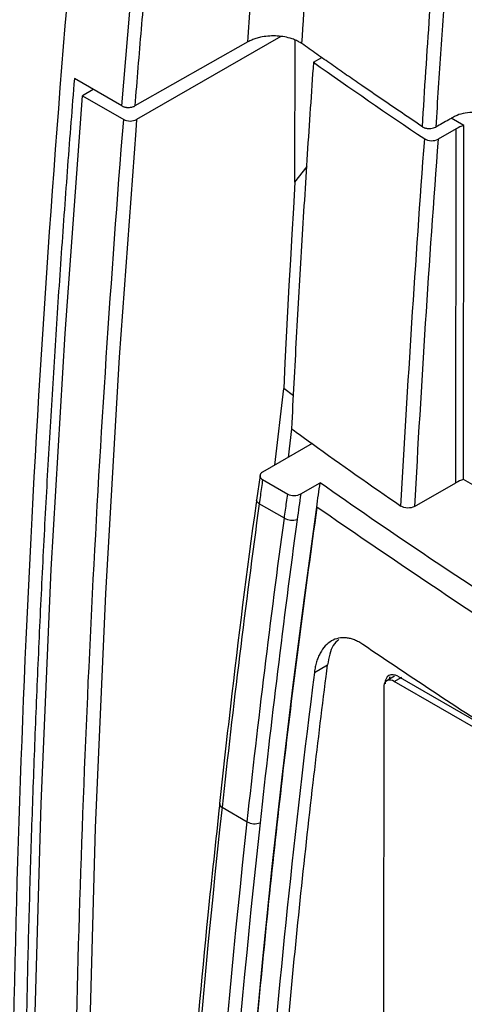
# Model space of a CAD drawing. Header units: millimetres. Extents: x -1111 to 1147, y -743 to 1146.
# Tile 183 of 203: x 825 to 849, y 856 to 910. Entities that reach past the tile are written whole.
import ezdxf

# ---------------------------------------------------------------- set-up
doc = ezdxf.new("R2010")
doc.units = ezdxf.units.MM

msp = doc.modelspace()

# ---------------------------------------------------------------- linework, layer by layer
at = {"color": 7, "linetype": 'Continuous', "lineweight": 25}
for p, q in [((837.47, 908.98), (831.272, 905.464)), ((839.283, 909.28), (831.369, 904.722)), ((840.055, 901.277), (840.062, 909.081)), ((841.066, 907.863), (841.528, 908.129)), ((830.563, 905.467), (827.958, 906.971)), ((828.996, 906.372), (828.398, 906.028)), ((828.398, 906.028), (830.66, 904.721)), ((849.319, 904.386), (848.625, 904.787)), ((848.893, 904.215), (847.9, 903.642)), ((848.875, 884.791), (848.893, 904.215)), ((849.301, 884.963), (849.319, 904.386)), ((840.055, 901.277), (840.723, 902.143)), ((838.942, 885.757), (839.437, 889.957)), ((839.971, 889.564), (839.437, 889.957)), ((839.863, 887.755), (839.675, 886.179)), ((840.991, 886.937), (838.282, 885.376)), ((838.138, 885.194), (837.949, 883.836)), ((838.276, 884.965), (839.655, 884.169)), ((840.367, 884.172), (841.434, 884.787)), ((846.605, 883.484), (848.875, 884.791)), ((888.797, 862.163), (849.301, 884.963)), ((839.473, 882.84), (838.094, 883.636)), ((841.244, 883.452), (841.241, 883.45)), ((841.241, 883.45), (841.276, 883.43)), ((841.119, 874.382), (841.838, 874.796)), ((845.512, 874.166), (845.087, 873.921)), ((845.487, 873.881), (845.912, 874.126)), ((887.235, 849.781), (845.487, 873.881)), ((845.699, 874.167), (851.966, 870.549)), ((844.921, 873.554), (844.899, 849.764)), ((835.91, 867.182), (835.911, 867.187)), ((836.056, 866.975), (837.435, 866.179))]:
    msp.add_line(p, q, dxfattribs=at)
at = {"color": 250, "linetype": 'Continuous', "lineweight": 25}
msp.add_line((831.369, 904.722), (831.321, 904.123), dxfattribs=at)
at = {"color": 7, "linetype": 'Continuous', "lineweight": 25, "flags": 128}
for points in [[(830.563, 905.467), (830.668, 906.766), (830.774, 908.066), (830.882, 909.367), (830.993, 910.669), (831.105, 911.972), (831.219, 913.275), (831.335, 914.58), (831.453, 915.885)], [(826.288, 804.524), (825.865, 816.82), (825.637, 829.237), (825.606, 841.769), (825.772, 854.413), (826.134, 867.165), (826.693, 880.021), (827.447, 892.977), (828.398, 906.028)], [(831.321, 904.123), (830.418, 891.671), (829.663, 878.715), (829.104, 865.859), (828.742, 853.107), (828.576, 840.462), (828.607, 827.93), (828.835, 815.514), (829.045, 808.691)], [(840.055, 901.277), (839.969, 899.857), (839.886, 898.439), (839.805, 897.022), (839.726, 895.607), (839.65, 894.192), (839.577, 892.779), (839.506, 891.367), (839.437, 889.957)], [(841.241, 883.45), (840.561, 878.491), (839.926, 873.55), (839.336, 868.626), (838.791, 863.721), (838.291, 858.835), (837.837, 853.97), (837.428, 849.124), (837.064, 844.3)], [(841.244, 883.452), (841.248, 883.449), (841.252, 883.447), (841.256, 883.444), (841.26, 883.441), (841.264, 883.438), (841.268, 883.435), (841.272, 883.433), (841.276, 883.43)], [(845.247, 874.135), (845.218, 874.032), (845.212, 873.993)]]:
    msp.add_lwpolyline(points, dxfattribs=at)
at = {"color": 250, "linetype": 'Continuous', "lineweight": 25, "flags": 128}
msp.add_lwpolyline([(838.094, 883.636), (838.032, 883.678), (837.985, 883.724), (837.956, 883.771), (837.946, 883.819), (837.947, 883.836)], dxfattribs=at)
at = {"color": 7, "linetype": 'Continuous', "lineweight": 25}
for centre, radius, start, end in [((849.767, 902.662), 1.782, 104.5838, 119.3735), ((849.749, 883.238), 1.782, 104.5838, 119.3735), ((839.909, 883.642), 0.914, 241.4715, 286.8969), ((845.266, 873.61), 0.35, 50.8486, 189.162), ((837.851, 866.951), 0.876, 241.6943, 289.2197)]:
    msp.add_arc(centre, radius, start, end, dxfattribs=at)
at = {"color": 250, "linetype": 'Continuous', "lineweight": 25}
msp.add_arc((836.13, 867.182), 0.22, 180.0593, 250.4485, dxfattribs=at)
at = {"color": 7, "linetype": 'Continuous', "lineweight": 25}
for points, knots in [([(837.47, 908.98), (837.517, 909.694), (837.609, 911.123), (837.758, 913.27), (837.913, 915.421), (838.076, 917.575), (838.246, 919.733), (838.366, 921.174), (838.426, 921.895)], [0, 0, 0, 0, 0.166671, 0.333337, 0.499999, 0.666662, 0.833328, 1, 1, 1, 1]), ([(890.774, 892.354), (890.845, 892.42), (890.981, 892.549), (891.179, 892.735), (891.363, 892.907), (891.532, 893.066), (891.686, 893.211), (891.827, 893.341), (891.937, 893.466), (892.023, 893.581), (892.153, 893.785), (892.274, 894.078), (892.301, 894.453), (892.201, 894.804), (892.029, 895.033), (891.86, 895.189), (891.718, 895.299), (891.474, 895.436), (891.157, 895.621), (890.76, 895.849), (890.286, 896.123), (889.734, 896.442), (888.87, 896.941), (887.763, 897.58), (886.486, 898.317), (885.344, 898.976), (884.336, 899.558), (882.642, 900.536), (880.293, 901.891), (877.322, 903.606), (874.582, 905.188), (871.821, 906.782), (869.003, 908.409), (866.089, 910.091), (863.292, 911.706), (860.98, 913.041), (859.12, 914.115), (857.682, 914.945), (856.265, 915.763), (855.118, 916.426), (854.26, 916.921), (853.71, 917.239), (853.237, 917.511), (852.841, 917.74), (852.523, 917.923), (852.284, 918.064), (852.101, 918.139), (851.852, 918.221), (851.508, 918.287), (851.019, 918.272), (850.532, 918.159), (850.173, 918.001), (849.935, 917.857), (849.803, 917.766), (849.665, 917.656), (849.528, 917.524), (849.377, 917.382), (849.212, 917.227), (849.034, 917.06), (848.842, 916.88), (848.71, 916.757), (848.642, 916.693)], [0, 0, 0, 0, 0.004872, 0.00941, 0.013614, 0.017483, 0.021016, 0.024213, 0.027078, 0.029611, 0.031811, 0.040156, 0.047575, 0.054844, 0.063329, 0.065172, 0.068717, 0.073969, 0.080926, 0.089586, 0.099949, 0.112015, 0.125785, 0.156647, 0.184561, 0.209528, 0.231548, 0.25062, 0.320608, 0.385549, 0.445443, 0.50029, 0.566542, 0.630237, 0.691377, 0.74996, 0.781868, 0.81331, 0.844285, 0.874795, 0.888515, 0.900544, 0.910881, 0.919527, 0.926482, 0.931742, 0.935309, 0.937184, 0.945689, 0.952955, 0.960365, 0.968707, 0.970982, 0.973557, 0.976429, 0.979601, 0.983076, 0.986854, 0.990935, 0.995317, 1, 1, 1, 1]), ([(848.642, 916.693), (848.59, 916.036), (848.486, 914.71), (848.336, 912.703), (848.189, 910.657), (848.046, 908.573), (847.908, 906.451), (847.821, 905.025), (847.777, 904.305)], [0, 0, 0, 0, 0.158267, 0.319893, 0.484879, 0.653225, 0.824932, 1, 1, 1, 1]), ([(832.175, 916.027), (832.111, 915.321), (831.983, 913.909), (831.798, 911.795), (831.617, 909.682), (831.441, 907.572), (831.328, 906.167), (831.272, 905.464)], [0, 0, 0, 0, 0.200002, 0.400001, 0.599999, 0.799998, 1, 1, 1, 1]), ([(840.431, 908.886), (840.4, 908.906), (840.34, 908.947), (840.24, 909.003), (840.135, 909.055), (840.024, 909.103), (839.906, 909.146), (839.703, 909.211), (839.397, 909.279), (838.983, 909.316), (838.564, 909.305), (838.204, 909.25), (837.91, 909.173), (837.675, 909.087), (837.539, 909.016), (837.47, 908.98)], [0, 0, 0, 0, 0.042044, 0.083689, 0.125138, 0.166598, 0.208275, 0.250372, 0.375078, 0.500003, 0.624693, 0.749606, 0.833295, 0.916215, 1, 1, 1, 1]), ([(847.043, 904.325), (846.67, 904.577), (845.924, 905.079), (844.814, 905.836), (843.802, 906.531), (842.887, 907.164), (842.065, 907.737), (841.249, 908.312), (840.703, 908.694), (840.431, 908.886)], [0, 0, 0, 0, 0.167189, 0.333855, 0.5, 0.625081, 0.749996, 0.874998, 1, 1, 1, 1]), ([(841.066, 907.863), (841.008, 907.022), (840.892, 905.338), (840.726, 902.817), (840.566, 900.299), (840.413, 897.784), (840.266, 895.272), (840.125, 892.763), (839.99, 890.257), (839.905, 888.589), (839.863, 887.755)], [0, 0, 0, 0, 0.125002, 0.250002, 0.375003, 0.500002, 0.625002, 0.750001, 0.875001, 1, 1, 1, 1]), ([(827.958, 906.971), (827.894, 906.17), (827.766, 904.569), (827.583, 902.17), (827.407, 899.775), (827.237, 897.384), (827.073, 894.996), (826.917, 892.611), (826.766, 890.23), (826.623, 887.852), (826.486, 885.477), (826.356, 883.106), (826.233, 880.739), (826.116, 878.374), (826.006, 876.014), (825.903, 873.656), (825.806, 871.302), (825.716, 868.952), (825.633, 866.605), (825.556, 864.261), (825.486, 861.92), (825.423, 859.584), (825.366, 857.25), (825.316, 854.92), (825.273, 852.593), (825.236, 850.27), (825.206, 847.95), (825.183, 845.634), (825.166, 843.321), (825.156, 841.011), (825.155, 839.474), (825.154, 838.706)], [0, 0, 0, 0, 0.0345067, 0.0690083, 0.1035051, 0.1379975, 0.172486, 0.2069708, 0.2414525, 0.2759312, 0.3104075, 0.3448818, 0.3793543, 0.4138254, 0.4482957, 0.4827653, 0.5172348, 0.5517044, 0.5861746, 0.6206458, 0.6551183, 0.6895925, 0.7240688, 0.7585476, 0.7930292, 0.8275141, 0.8620025, 0.896495, 0.9309918, 0.9654933, 1, 1, 1, 1]), ([(830.563, 905.467), (830.579, 905.459), (830.611, 905.442), (830.666, 905.421), (830.725, 905.404), (830.788, 905.391), (830.851, 905.384), (830.916, 905.381), (831.002, 905.384), (831.096, 905.398), (831.196, 905.427), (831.246, 905.451), (831.272, 905.464)], [0, 0, 0, 0, 0.082168, 0.16574, 0.249928, 0.333906, 0.416853, 0.498007, 0.578384, 0.745718, 0.867615, 1, 1, 1, 1]), ([(889.917, 882.308), (889.483, 882.558), (888.368, 883.202), (886.518, 884.27), (884.221, 885.596), (881.571, 887.126), (879.143, 888.527), (877.132, 889.688), (875.739, 890.492), (874.49, 891.213), (873.387, 891.85), (872.428, 892.404), (871.614, 892.873), (870.086, 893.756), (867.854, 895.044), (864.932, 896.731), (862.188, 898.315), (859.455, 899.893), (856.71, 901.475), (853.884, 903.118), (851.876, 904.246), (850.717, 904.947), (850.261, 905.08), (849.758, 905.123), (849.262, 905.064), (848.896, 904.943), (848.663, 904.807), (848.308, 904.607), (848.013, 904.439), (847.777, 904.305)], [0, 0, 0, 0, 0.031255, 0.080239, 0.133124, 0.196602, 0.270981, 0.307889, 0.341321, 0.371278, 0.397758, 0.420763, 0.440292, 0.456344, 0.530766, 0.600893, 0.666725, 0.728261, 0.797605, 0.864218, 0.932196, 0.940684, 0.949155, 0.957595, 0.966047, 0.974516, 0.978746, 0.983001, 1, 1, 1, 1]), ([(830.66, 904.721), (830.754, 904.667), (830.884, 904.637), (831.145, 904.637), (831.276, 904.668), (831.369, 904.722)], [0, 0, 0, 0, 0.5, 0.5, 1, 1, 1, 1]), ([(847.043, 904.324), (847.058, 904.315), (847.089, 904.296), (847.142, 904.273), (847.202, 904.253), (847.267, 904.237), (847.335, 904.227), (847.417, 904.222), (847.579, 904.227), (847.693, 904.272), (847.777, 904.305)], [0, 0, 0, 0, 0.080111, 0.162722, 0.247132, 0.332537, 0.418074, 0.502874, 0.636145, 1, 1, 1, 1]), ([(847.166, 903.658), (847.256, 903.597), (847.39, 903.561), (847.663, 903.555), (847.802, 903.586), (847.9, 903.642)], [0, 0, 0, 0, 0.5, 0.5, 1, 1, 1, 1]), ([(838.282, 885.376), (838.187, 885.322), (838.133, 885.247), (838.13, 885.096), (838.182, 885.02), (838.276, 884.965)], [0, 0, 0, 0, 0.5, 0.5, 1, 1, 1, 1]), ([(838.276, 884.965), (838.236, 884.674), (838.196, 884.383), (838.156, 884.091), (838.135, 883.939), (838.115, 883.787), (838.094, 883.636)], [0, 0, 0, 0, 0.001, 0.001, 0.001, 0.001521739, 0.001521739, 0.001521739, 0.001521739]), ([(891.003, 856.171), (886.463, 858.311), (877.582, 862.716), (864.863, 869.698), (852.768, 877.041), (845.139, 882.166), (841.434, 884.787)], [-0.000717, -0.000717, -0.000717, -0.000717, 0.25, 0.5, 0.75, 1.000717, 1.000717, 1.000717, 1.000717]), ([(839.473, 882.84), (839.512, 883.131), (839.552, 883.422), (839.592, 883.713), (839.613, 883.865), (839.634, 884.017), (839.655, 884.169)], [0, 0, 0, 0, 0.001, 0.001, 0.001, 0.001521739, 0.001521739, 0.001521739, 0.001521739]), ([(839.655, 884.169), (839.749, 884.115), (839.881, 884.085), (840.143, 884.086), (840.273, 884.118), (840.367, 884.172)], [0, 0, 0, 0, 0.5, 0.5, 1, 1, 1, 1]), ([(837.948, 883.836), (837.94, 883.782), (837.407, 879.991), (836.716, 874.432), (836.113, 868.961), (835.917, 867.181)], [0, 0, 0, 0, 0.009554, 0.677626, 1, 1, 1, 1]), ([(846.605, 883.484), (846.506, 883.427), (846.367, 883.396), (846.092, 883.403), (845.957, 883.441), (845.868, 883.502)], [0, 0, 0, 0, 0.5, 0.5, 1, 1, 1, 1]), ([(837.099, 844.279), (837.383, 848.288), (838.08, 856.759), (839.457, 869.808), (840.632, 878.875), (841.276, 883.43)], [0, 0, 0, 0, 0.2270884, 0.4770884, 0.7270884, 0.7270884, 0.7270884, 0.7270884]), ([(843.772, 875.914), (843.735, 875.939), (843.66, 875.989), (843.547, 876.054), (843.434, 876.111), (843.321, 876.16), (843.208, 876.201), (843.096, 876.234), (842.983, 876.258), (842.762, 876.29), (842.437, 876.278), (842.044, 876.125), (841.701, 875.849), (841.471, 875.52), (841.324, 875.21), (841.234, 874.954), (841.163, 874.679), (841.134, 874.482), (841.119, 874.382)], [0, 0, 0, 0, 0.031667, 0.063085, 0.094332, 0.125487, 0.15663, 0.187839, 0.219194, 0.250773, 0.375469, 0.500258, 0.624886, 0.749845, 0.812543, 0.874733, 0.937019, 1, 1, 1, 1]), ([(842.468, 876.19), (842.356, 876.089), (842.022, 875.787), (841.911, 875.192), (841.838, 874.796)], [0, 0, 0, 0, 0.335718, 1, 1, 1, 1]), ([(864.089, 863.16), (859.958, 865.545), (853.054, 869.73), (846.461, 874.078), (843.772, 875.914)], [0.500022, 0.500022, 0.500022, 0.500022, 0.75, 0.9282563, 0.9282563, 0.9282563, 0.9282563]), ([(839.177, 849.071), (839.188, 849.287), (839.366, 851.41), (839.903, 857.783), (840.748, 865.931), (841.544, 872.417), (841.811, 874.58), (841.844, 874.792)], [0.3515546, 0.3515546, 0.3515546, 0.3515546, 0.3589463, 0.4254874, 0.5733642, 0.6399419, 0.6473367, 0.6473367, 0.6473367, 0.6473367]), ([(835.928, 867.184), (835.705, 865.14), (835.086, 859.46), (834.264, 850.04), (833.464, 839.132), (833.104, 831.888), (832.929, 828.367)], [0, 0, 0, 0, 0.1556885, 0.4324672, 0.7241547, 1, 1, 1, 1])]:
    msp.add_open_spline(points, degree=3, knots=knots, dxfattribs=at)
for points in [[(840.431, 908.886), (840.723, 913.354), (841.064, 917.846), (841.454, 922.36)], [(828.131, 917.803), (825.921, 893.538), (824.706, 869.721), (824.494, 846.469)], [(847.043, 904.324), (847.286, 908.387), (847.57, 912.47), (847.895, 916.571)], [(841.066, 907.863), (843.07, 906.448), (845.104, 905.046), (847.166, 903.658)], [(828.552, 803.194), (827.854, 819.539), (827.512, 852.807), (829.26, 887.224), (830.66, 904.721)], [(845.868, 883.502), (846.237, 890.19), (846.663, 896.906), (847.166, 903.658)], [(847.9, 903.642), (847.398, 896.889), (846.973, 890.172), (846.605, 883.484)], [(839.863, 887.755), (840.238, 887.482), (840.614, 887.209), (840.991, 886.937)], [(840.991, 886.937), (842.595, 885.782), (844.22, 884.637), (845.868, 883.502)], [(841.244, 883.452), (841.307, 883.897), (841.37, 884.342), (841.434, 884.787)], [(840.367, 884.172), (840.303, 883.704), (840.239, 883.236), (840.175, 882.768)], [(838.094, 883.636), (837.334, 878.05), (836.656, 872.496), (836.056, 866.975)], [(837.435, 866.179), (838.035, 871.7), (838.713, 877.254), (839.473, 882.84)], [(840.175, 882.768), (839.416, 877.188), (838.738, 871.639), (838.139, 866.123)], [(841.119, 874.382), (840.024, 865.722), (839.137, 857.144), (838.458, 848.664)], [(845.699, 874.167), (845.324, 874.383), (844.992, 874.192), (844.992, 873.758)], [(836.056, 866.975), (834.63, 853.842), (833.651, 840.9), (833.069, 828.163)], [(834.508, 828.649), (835.096, 840.973), (836.057, 853.486), (837.435, 866.179)], [(838.139, 866.123), (836.762, 853.441), (835.802, 840.939), (835.214, 828.626)]]:
    msp.add_open_spline(points, degree=3, dxfattribs=at)
at = {"color": 250, "linetype": 'Continuous', "lineweight": 25}
msp.add_open_spline([(889.788, 855.345), (885.65, 857.357), (877.041, 861.543), (864.697, 868.378), (852.564, 875.687), (845.038, 880.849), (841.276, 883.43)], degree=3, knots=[0, 0, 0, 0, 0.235838, 0.490559, 0.745279, 1, 1, 1, 1], dxfattribs=at)

doc.saveas('drawing.dxf')
